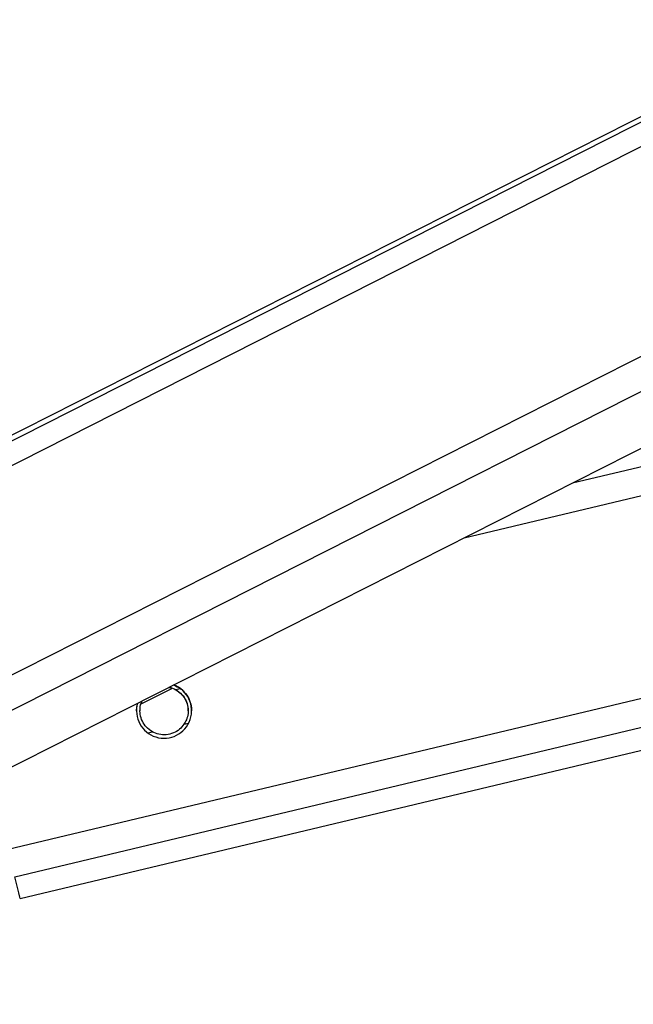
# Model space of a CAD drawing. Header units: millimetres. Extents: x 10 to 10348, y 8 to 8288.
# Tile 69 of 129: x 5223 to 5276, y 3015 to 3101. Entities that reach past the tile are written whole.
import ezdxf

# ---------------------------------------------------------------- set-up
doc = ezdxf.new("R2010")
doc.units = ezdxf.units.MM
doc.layers.add('COMPONENT_GEOMETRY', color=7, linetype='Continuous')
doc.styles.add('SLDTEXTSTYLE0', font='TXT', dxfattribs={"width": 0.75})
doc.dimstyles.new('SLDDIMSTYLE1', dxfattribs={"dimtxt": 75, "dimasz": 3.302, "dimexe": 0, "dimexo": 0.0625, "dimgap": 18.75, "dimtad": 0, "dimtih": 1, "dimtoh": 1, "dimdec": 0, "dimrnd": 1e-09, "dimzin": 12, "dimdsep": 46, "dimtxsty": 'SLDTEXTSTYLE0', "dimsah": 1, "dimcen": 0.09, "dimadec": 0, "dimazin": 3, "dimtfac": 1, "dimtdec": 0, "dimtofl": 0, "dimtmove": 0, "dimatfit": 3, "dimfxl": 1, "dimfrac": 2, "dimtolj": 1, "dimtzin": 12, "dimarcsym": 0})

# ---------------------------------------------------------------- blocks, each defined once
blk = doc.blocks.new('_D_6')
at = {"layer": 'COMPONENT_GEOMETRY', "color": 7}
for p, q in [((6592.367, 3169.161), (6314.849, 3169.161)), ((6318.024, 3169.161), (6318.024, 2018.737)), ((6318.024, 749.251), (6318.024, 1899.675)), ((3149.538, 749.251), (6321.199, 749.251))]:
    blk.add_line(p, q, dxfattribs=at)
for points in [[(6318.024, 3169.161), (6317.516, 3165.859), (6318.532, 3165.859)], [(6318.024, 749.251), (6318.532, 752.553), (6317.516, 752.553)]]:
    blk.add_solid(points, dxfattribs=at)
at = {"layer": 'COMPONENT_GEOMETRY', "color": 7, "insert": (6207.191, 1996.355), "char_height": 75, "attachment_point": 1, "style": 'SLDTEXTSTYLE0'}
blk.add_mtext('2420', dxfattribs=at)

msp = doc.modelspace()

# ---------------------------------------------------------------- linework, layer by layer
at = {"color": 8, "linetype": 'Continuous', "lineweight": 25}
for p, q in [((5190.45, 3046.456), (5460.324, 3183.201)), ((5190.772, 3048.774), (5456.148, 3183.239)), ((5194.547, 3030.287), (5495.691, 3182.877)), ((5196.043, 3027.97), (5501.654, 3182.822)), ((5270.698, 3060.859), (5771.293, 3180.358)), ((5221.559, 3028.942), (5852.751, 3179.616)), ((5222.131, 3026.546), (5862.972, 3179.523)), ((5261.259, 3056.077), (5781.499, 3180.265)), ((5236.143, 3042.845), (5236.543, 3042.941)), ((5236.864, 3039.826), (5237.267, 3039.922)), ((5233.711, 3039.073), (5234.113, 3039.169))]:
    msp.add_line(p, q, dxfattribs=at)
at = {"color": 7, "linetype": 'Continuous', "lineweight": 25}
for p, q in [((5455.208, 3183.248), (5192.38, 3050.073)), ((5203.224, 3026.67), (5511.225, 3182.735)), ((5222.584, 3024.64), (5871.097, 3179.449)), ((5233.136, 3041.605), (5235.814, 3042.955))]:
    msp.add_line(p, q, dxfattribs=at)
at = {"color": 7, "linetype": 'Continuous', "lineweight": 25, "flags": 128}
msp.add_lwpolyline([(5222.584, 3024.64), (5222.584, 3024.64), (5222.555, 3024.765), (5222.468, 3025.13), (5222.325, 3025.728), (5222.131, 3026.546)], dxfattribs=at)
at = {"color": 7, "linetype": 'Continuous', "lineweight": 25}
msp.add_arc((5235.128, 3041.01), 2.4, 164.12882, 69.61388, dxfattribs=at)
for points, knots in [([(5235.568, 3043.059), (5235.571, 3043.059), (5235.785, 3043.047), (5235.965, 3042.945), (5236.143, 3042.845)], [0, 0, 0, 0, 0.014183, 1, 1, 1, 1]), ([(5235.959, 3043.257), (5236.176, 3043.158), (5236.434, 3043.039), (5236.632, 3042.877), (5236.664, 3042.852)], [0, 0, 0, 0, 0.8410213, 1, 1, 1, 1]), ([(5235.542, 3043.046), (5235.554, 3043.045), (5235.777, 3043.033), (5235.965, 3042.93), (5236.143, 3042.831)], [0, 0, 0, 0, 0.052677, 1, 1, 1, 1]), ([(5236.143, 3042.845), (5236.332, 3042.717), (5236.679, 3042.482), (5237.046, 3041.933), (5237.231, 3041.341), (5237.236, 3040.747), (5237.108, 3040.236), (5236.941, 3039.954), (5236.864, 3039.826)], [0, 0, 0, 0, 0.2046329, 0.3763339, 0.5488371, 0.7033732, 0.8642801, 1, 1, 1, 1]), ([(5236.143, 3042.831), (5236.332, 3042.703), (5236.681, 3042.469), (5237.041, 3041.92), (5237.22, 3041.408), (5237.212, 3041.098), (5237.21, 3040.995)], [0, 0, 0, 0, 0.322311, 0.592721, 0.864432, 1, 1, 1, 1]), ([(5236.664, 3042.852), (5236.819, 3042.702), (5237.132, 3042.401), (5237.427, 3041.776), (5237.542, 3041.279), (5237.521, 3041.044), (5237.518, 3041.009)], [0, 0, 0, 0, 0.329427, 0.661269, 0.949572, 1, 1, 1, 1]), ([(5232.738, 3041.004), (5232.739, 3041.162), (5232.74, 3041.401), (5232.813, 3041.606), (5232.837, 3041.675)], [0, 0, 0, 0, 0.658346, 1, 1, 1, 1]), ([(5234.113, 3039.169), (5233.924, 3039.297), (5233.576, 3039.531), (5233.21, 3040.08), (5233.024, 3040.672), (5233.024, 3041.263), (5233.107, 3041.661), (5233.208, 3041.844), (5233.222, 3041.871)], [0, 0, 0, 0, 0.229439, 0.42198, 0.615448, 0.788723, 0.969202, 1, 1, 1, 1]), ([(5233.046, 3040.992), (5233.042, 3041.075), (5233.03, 3041.351), (5233.11, 3041.654), (5233.214, 3041.843), (5233.233, 3041.876)], [0, 0, 0, 0, 0.259966, 0.8712224, 1, 1, 1, 1]), ([(5236.864, 3039.826), (5236.742, 3039.673), (5236.497, 3039.368), (5235.946, 3039.04), (5235.322, 3038.884), (5234.665, 3038.919), (5234.295, 3039.086), (5234.113, 3039.169)], [0, 0, 0, 0, 0.19645, 0.39264, 0.593355, 0.798816, 1, 1, 1, 1])]:
    msp.add_open_spline(points, degree=3, knots=knots, dxfattribs=at)

# ---------------------------------------------------------------- dimensions: what is measured, and where the dimension line sits
at = {"layer": 'COMPONENT_GEOMETRY', "color": 7}
dim = msp.add_linear_dim(base=(6318.024, 749.251), p1=(6593.637, 3169.161), p2=(3148.268, 749.251), angle=90, dimstyle='SLDDIMSTYLE1', dxfattribs=at)
dim.commit()
dim.dimension.update_dxf_attribs({"geometry": '_D_6', "text_midpoint": (6318.024, 1959.206), "dimtype": 160})

doc.saveas('drawing.dxf')
